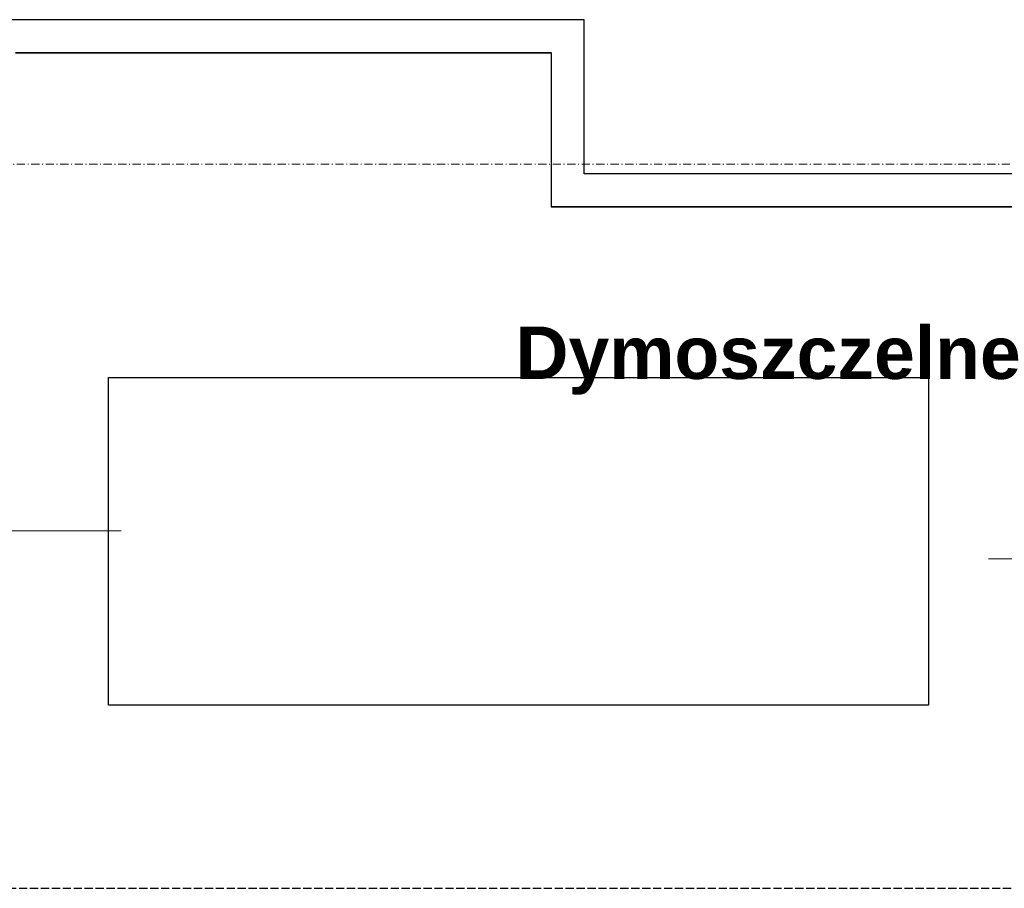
# Model space of a CAD drawing. Header units: millimetres. Extents: x -8642 to 28269, y -6609 to 3701.
# Tile 239 of 256: x 6818 to 7179, y -865 to -547. Entities that reach past the tile are written whole.
import ezdxf
from ezdxf.enums import TextEntityAlignment as Align

# ---------------------------------------------------------------- set-up
doc = ezdxf.new("R2010")
doc.units = ezdxf.units.MM
doc.header["$LTSCALE"] = 1000
doc.header["$MEASUREMENT"] = 0
for name, pattern in [('rzut 1 pietra$0$ArchiTECH.PC 1. Line Type', [0.004, 0.003, -0.001]), ('rzut 1 pietra$0$ArchiTECH.PC 5. Line Type', [0.0053, 0.003, -0.001, 0.0003, -0.001]), ('rzut 1 pietra$0$ArchiTECH.PC Solid Line Type', [0]), ('SUFIT_1 PIETRO$0$ArchiTECH.PC 1. Line Type', [0.004, 0.003, -0.001]), ('SUFIT_1 PIETRO$0$ArchiTECH.PC Solid Line Type', [0])]:
    doc.linetypes.add(name, pattern=pattern)
doc.layers.add('IS_ARCH', color=254, linetype='Continuous', lineweight=18)
for name, color, linetype in [('SUFIT_1 PIETRO$0$INWENTARYZACJA', 254, 'Continuous'), ('SUFIT_1 PIETRO$0$Kalka 1', 254, 'Continuous'), ('SUFIT_1 PIETRO$0$TYP SUFITÓW_NOWYCH', 254, 'Continuous')]:
    doc.layers.add(name, color=color, linetype=linetype)
doc.styles.add('rzut 1 pietra$0$ArchiTECHStyle3', font='arialbd.ttf', dxfattribs={"height": 0.192})

msp = doc.modelspace()

# ---------------------------------------------------------------- linework, layer by layer
at = {"layer": 'IS_ARCH', "linetype": 'rzut 1 pietra$0$ArchiTECH.PC Solid Line Type'}
for p, q in [((7025, -547.1), (6803.5, -547.1)), ((7025, -603.5), (7025, -547.1)), ((6817, -559.1), (7013, -559.1)), ((7013, -559.1), (7013, -615.5)), ((7183.93, -603.5), (7025, -603.5)), ((7013, -615.5), (7183.93, -615.5)), ((6855.57, -734.25), (6718.82, -734.25)), ((7173, -744.42), (7262, -744.42))]:
    msp.add_line(p, q, dxfattribs=at)
at = {"layer": 'IS_ARCH', "linetype": 'rzut 1 pietra$0$ArchiTECH.PC 5. Line Type'}
msp.add_line((-3581.18, -600), (11755.5, -600), dxfattribs=at)
at = {"layer": 'IS_ARCH', "linetype": 'rzut 1 pietra$0$ArchiTECH.PC 1. Line Type'}
msp.add_line((5046.25, -865), (7185, -865), dxfattribs=at)
at = {"layer": 'SUFIT_1 PIETRO$0$INWENTARYZACJA', "linetype": 'SUFIT_1 PIETRO$0$ArchiTECH.PC Solid Line Type'}
for p, q in [((7025, -547.18), (6805, -547.18)), ((7025, -603.58), (7025, -547.18)), ((6817, -559.18), (7013, -559.18)), ((7013, -559.18), (7013, -615.58)), ((7183.93, -603.58), (7025, -603.58)), ((7013, -615.58), (7183.93, -615.58))]:
    msp.add_line(p, q, dxfattribs=at)
at = {"layer": 'SUFIT_1 PIETRO$0$Kalka 1', "linetype": 'SUFIT_1 PIETRO$0$ArchiTECH.PC 1. Line Type'}
msp.add_line((5046.25, -865.08), (7185, -865.08), dxfattribs=at)
at = {"layer": 'SUFIT_1 PIETRO$0$TYP SUFITÓW_NOWYCH', "linetype": 'SUFIT_1 PIETRO$0$ArchiTECH.PC Solid Line Type'}
for p, q in [((6851, -678.08), (7151, -678.08)), ((6851, -798.08), (6851, -678.08)), ((7151, -678.08), (7151, -798.08)), ((7151, -798.08), (6851, -798.08))]:
    msp.add_line(p, q, dxfattribs=at)

# ---------------------------------------------------------------- texts
at = {"layer": 'IS_ARCH', "style": 'rzut 1 pietra$0$ArchiTECHStyle3'}
msp.add_text('Dymoszczelne', height=19.2, dxfattribs=at).set_placement((6999.93, -684.38), align=Align.BOTTOM_LEFT)

doc.saveas('drawing.dxf')
